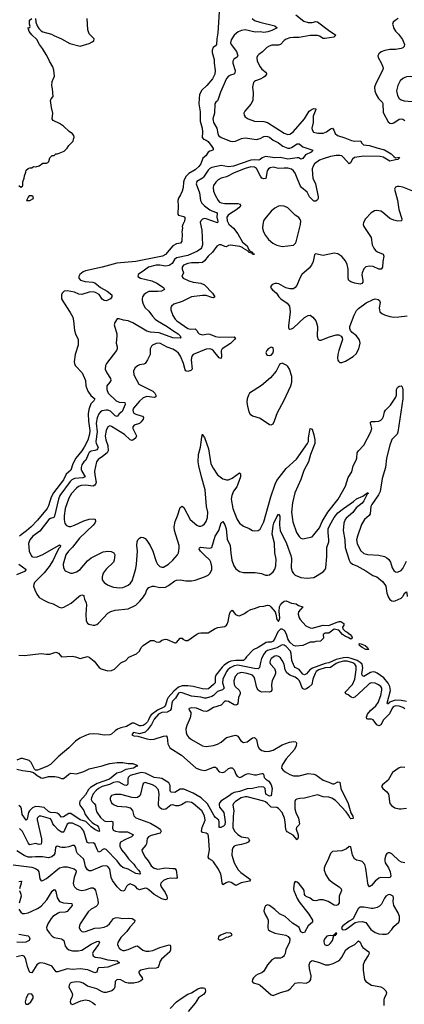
# Model space of a CAD drawing. Header units: inches. Extents: x 2001573 to 2220545, y 644482 to 846830.
# Tile 50 of 256: x 2031540 to 2035685, y 685603 to 696218. Entities that reach past the tile are written whole.
import ezdxf

# ---------------------------------------------------------------- set-up
doc = ezdxf.new("R2010")
doc.units = ezdxf.units.IN
doc.header["$MEASUREMENT"] = 0
doc.layers.add('C0638', color=7, linetype='Continuous')
doc.layers.add('C0639', color=7, linetype='Continuous')

msp = doc.modelspace()

# ---------------------------------------------------------------- linework, layer by layer
at = {"layer": 'C0638', "color": 5}
for points, elevation in [([(2031532, 689368), (2031590, 689365), (2031770, 689387), (2031830, 689377), (2031863, 689377), (2031930, 689400), (2031959, 689390), (2031990, 689351), (2032104, 689355), (2032142, 689350), (2032190, 689333), (2032270, 689354), (2032290, 689347), (2032343, 689303), (2032395, 689235), (2032419, 689219), (2032490, 689199), (2032530, 689203), (2032562, 689218), (2032630, 689285), (2032685, 689310), (2032715, 689345), (2032800, 689380), (2032829, 689410), (2032849, 689451), (2032869, 689470), (2032950, 689524), (2032970, 689527), (2032984, 689524), (2033010, 689511), (2033032, 689508), (2033050, 689511), (2033072, 689528), (2033110, 689541), (2033130, 689537), (2033210, 689501), (2033218, 689502), (2033230, 689505), (2033270, 689552), (2033290, 689552), (2033299, 689539), (2033325, 689525), (2033350, 689527), (2033447, 689593), (2033470, 689603), (2033493, 689607), (2033572, 689608), (2033645, 689655), (2033675, 689665), (2033750, 689676), (2033770, 689690), (2033777, 689703), (2033786, 689730), (2033799, 689810), (2033810, 689838), (2033830, 689851), (2033866, 689806), (2033890, 689794), (2033910, 689791), (2033962, 689818), (2033990, 689839), (2034030, 689860), (2034070, 689870), (2034127, 689893), (2034170, 689895), (2034210, 689908), (2034230, 689902), (2034246, 689890), (2034293, 689833), (2034301, 689810), (2034310, 689752), (2034330, 689731), (2034341, 689750), (2034344, 689770), (2034337, 689837), (2034341, 689890), (2034350, 689911), (2034370, 689933), (2034390, 689951), (2034410, 689954), (2034470, 689928), (2034519, 689919), (2034543, 689903), (2034591, 689890), (2034546, 689835), (2034539, 689810), (2034551, 689770), (2034564, 689750), (2034625, 689685), (2034670, 689662), (2034690, 689659), (2034810, 689692), (2034872, 689688), (2034950, 689720), (2034982, 689730), (2035002, 689730), (2035033, 689707), (2035034, 689690), (2035018, 689670), (2035021, 689650), (2035046, 689626), (2035070, 689614), (2035101, 689590), (2035119, 689570), (2035121, 689550), (2035110, 689541), (2035079, 689559), (2035050, 689570), (2035019, 689590), (2034978, 689638), (2034930, 689649), (2034870, 689604), (2034830, 689604), (2034821, 689599), (2034811, 689590), (2034812, 689550), (2034780, 689520), (2034730, 689515), (2034710, 689509), (2034670, 689509), (2034590, 689473), (2034515, 689465), (2034490, 689470), (2034450, 689508), (2034430, 689545), (2034415, 689595), (2034393, 689633), (2034370, 689647), (2034350, 689646), (2034321, 689619), (2034290, 689547), (2034270, 689518), (2034250, 689508), (2034212, 689508), (2034197, 689503), (2034110, 689450), (2034056, 689424), (2033984, 689350), (2033970, 689327), (2033953, 689310), (2033870, 689311), (2033816, 689304), (2033790, 689291), (2033742, 689258), (2033721, 689239), (2033653, 689150), (2033646, 689130), (2033647, 689070), (2033630, 689050), (2033575, 689005), (2033550, 689000), (2033510, 689004), (2033410, 689028), (2033350, 689036), (2033290, 689038), (2033250, 689024), (2033201, 688979), (2033140, 688910), (2033128, 688890), (2033111, 688830), (2033102, 688818), (2033092, 688808), (2033024, 688776), (2032957, 688723), (2032945, 688710), (2032929, 688670), (2032916, 688650), (2032890, 688622), (2032870, 688608), (2032850, 688604), (2032830, 688607), (2032774, 688634), (2032750, 688633), (2032690, 688597), (2032630, 688583), (2032592, 688568), (2032567, 688553), (2032530, 688517), (2032510, 688507), (2032450, 688506), (2032390, 688516), (2032330, 688520), (2032290, 688516), (2032250, 688502), (2032187, 688473), (2032140, 688440), (2032070, 688370), (2031954, 688270), (2031871, 688189), (2031832, 688168), (2031730, 688128), (2031710, 688129), (2031698, 688138), (2031663, 688210), (2031643, 688230), (2031630, 688237), (2031570, 688253), (2031550, 688253), (2031510, 688236)], 240), ([(2031743, 690000), (2031751, 689990), (2031800, 689960), (2031850, 689935), (2031899, 689919), (2031964, 689884), (2031990, 689879), (2032015, 689885), (2032093, 689927), (2032176, 690000)], 260), ([(2032232, 690000), (2032238, 689970), (2032257, 689930), (2032260, 689910), (2032253, 689810), (2032256, 689736), (2032270, 689711), (2032283, 689703), (2032330, 689690), (2032350, 689690), (2032370, 689698), (2032390, 689713), (2032490, 689820), (2032522, 689838), (2032570, 689851), (2032708, 689868), (2032790, 689907), (2032836, 689950), (2032877, 690000)], 260), ([(2035509, 690000), (2035510, 689996), (2035528, 689968), (2035550, 689954), (2035570, 689950), (2035586, 689954), (2035650, 689982), (2035668, 690000)], 260), ([(2035708, 688868), (2035650, 688880), (2035590, 688881), (2035535, 688865), (2035522, 688858), (2035510, 688842), (2035502, 688842), (2035500, 688850), (2035535, 688985), (2035530, 689030), (2035510, 689066), (2035463, 689123), (2035393, 689173), (2035370, 689183), (2035350, 689186), (2035319, 689181), (2035250, 689138), (2035241, 689141), (2035230, 689150), (2035228, 689170), (2035237, 689230), (2035229, 689269), (2035210, 689290), (2035176, 689310), (2035113, 689333), (2035070, 689342), (2035030, 689340), (2034950, 689319), (2034870, 689286), (2034830, 689278), (2034694, 689226), (2034667, 689210), (2034630, 689165), (2034610, 689156), (2034590, 689164), (2034550, 689212), (2034510, 689234), (2034497, 689250), (2034471, 689310), (2034466, 689386), (2034457, 689410), (2034410, 689462), (2034390, 689475), (2034370, 689477), (2034310, 689447), (2034210, 689416), (2034190, 689404), (2034170, 689379), (2034146, 689330), (2034133, 689290), (2034125, 689235), (2034110, 689220), (2034070, 689222), (2033890, 689258), (2033850, 689252), (2033809, 689230), (2033784, 689210), (2033770, 689190), (2033728, 689110), (2033726, 689070), (2033742, 689010), (2033725, 688995), (2033670, 688977), (2033630, 688932), (2033610, 688920), (2033550, 688905), (2033530, 688905), (2033490, 688915), (2033390, 688925), (2033290, 688963), (2033270, 688966), (2033250, 688958), (2033218, 688902), (2033186, 688870), (2033179, 688850), (2033172, 688790), (2033162, 688770), (2033130, 688753), (2033070, 688749), (2033035, 688730), (2032990, 688678), (2032961, 688619), (2032916, 688564), (2032890, 688539), (2032830, 688519), (2032768, 688532), (2032761, 688530), (2032748, 688510), (2032770, 688499), (2032814, 688494), (2032910, 688465), (2032950, 688459), (2032990, 688461), (2033090, 688495), (2033117, 688497), (2033130, 688485), (2033135, 688410), (2033158, 688370), (2033282, 688290), (2033441, 688150), (2033490, 688130), (2033530, 688124), (2033550, 688127), (2033630, 688161), (2033650, 688160), (2033662, 688150), (2033670, 688130), (2033689, 688109), (2033730, 688102), (2033750, 688111), (2033790, 688145), (2033810, 688154), (2033830, 688153), (2033850, 688131), (2033870, 688084), (2033884, 688064), (2033910, 688050), (2033930, 688056), (2033962, 688078), (2033990, 688089), (2034010, 688090), (2034070, 688076), (2034090, 688076), (2034150, 688093), (2034161, 688090), (2034166, 688086), (2034174, 688050), (2034191, 688031), (2034223, 688010), (2034250, 687970), (2034261, 687930), (2034250, 687850), (2034230, 687848), (2034194, 687870), (2034185, 687930), (2034170, 687944), (2034150, 687947), (2034110, 687944), (2034049, 687931), (2033990, 687926), (2033910, 687896), (2033850, 687886), (2033830, 687877), (2033798, 687850), (2033707, 687793), (2033691, 687770), (2033689, 687750), (2033694, 687730), (2033740, 687670), (2033754, 687570), (2033750, 687538), (2033737, 687523), (2033709, 687509), (2033690, 687509), (2033691, 687570), (2033684, 687590), (2033650, 687618), (2033636, 687636), (2033563, 687763), (2033495, 687830), (2033410, 687879), (2033310, 687924), (2033270, 687921), (2033210, 687888), (2033169, 687889), (2033161, 687910), (2033162, 687962), (2033147, 687990), (2033070, 688036), (2033050, 688042), (2032990, 688047), (2032895, 688095), (2032850, 688102), (2032729, 688070), (2032710, 688050), (2032705, 688030), (2032705, 687975), (2032690, 687961), (2032670, 687967), (2032610, 688000), (2032590, 688001), (2032550, 687993), (2032506, 687974), (2032430, 687952), (2032390, 687931), (2032362, 687910), (2032330, 687871), (2032313, 687830), (2032310, 687810), (2032320, 687790), (2032342, 687770), (2032356, 687750), (2032359, 687710), (2032370, 687675), (2032410, 687616), (2032450, 687581), (2032470, 687574), (2032530, 687577), (2032542, 687570), (2032545, 687550), (2032541, 687501), (2032546, 687486), (2032557, 687477), (2032571, 687470), (2032610, 687463), (2032702, 687462), (2032765, 687430), (2032745, 687410), (2032679, 687381), (2032627, 687350), (2032618, 687330), (2032619, 687310), (2032636, 687270), (2032680, 687220), (2032712, 687172), (2032770, 687114), (2032787, 687087), (2032821, 687050), (2032833, 687030), (2032837, 687010), (2032833, 687007), (2032790, 687013), (2032710, 687062), (2032650, 687079), (2032630, 687098), (2032590, 687150), (2032470, 687271), (2032450, 687278), (2032444, 687276), (2032428, 687270), (2032410, 687251), (2032390, 687244), (2032373, 687273), (2032350, 687334), (2032330, 687345), (2032290, 687340), (2032268, 687348), (2032229, 687469), (2032210, 687499), (2032190, 687516), (2032110, 687555), (2032070, 687557), (2032050, 687545), (2032016, 687464), (2032010, 687458), (2031990, 687459), (2031959, 687479), (2031912, 687530), (2031897, 687550), (2031882, 687590), (2031870, 687604), (2031770, 687631), (2031750, 687631), (2031738, 687622), (2031729, 687611), (2031728, 687592), (2031773, 687387), (2031776, 687350), (2031770, 687330), (2031750, 687327), (2031710, 687336), (2031650, 687321), (2031645, 687325), (2031630, 687344), (2031570, 687465), (2031538, 687498)], 260), ([(2035690, 688790), (2035670, 688803), (2035630, 688818), (2035590, 688822), (2035565, 688810), (2035550, 688790), (2035524, 688736), (2035462, 688670), (2035430, 688615), (2035410, 688604), (2035390, 688617), (2035350, 688670), (2035330, 688679), (2035290, 688676), (2035281, 688681), (2035278, 688698), (2035288, 688732), (2035321, 688770), (2035379, 688821), (2035402, 688858), (2035432, 688932), (2035444, 688990), (2035441, 689010), (2035430, 689030), (2035408, 689048), (2035370, 689064), (2035330, 689069), (2035310, 689062), (2035290, 689045), (2035243, 688997), (2035150, 688915), (2035130, 688907), (2035113, 688913), (2035079, 688939), (2035054, 688950), (2035047, 688970), (2035128, 689050), (2035152, 689108), (2035166, 689210), (2035165, 689250), (2035153, 689270), (2035130, 689283), (2035070, 689304), (2035030, 689303), (2034977, 689290), (2034950, 689279), (2034890, 689236), (2034830, 689232), (2034763, 689210), (2034734, 689190), (2034724, 689170), (2034698, 689110), (2034689, 689050), (2034657, 689023), (2034630, 689005), (2034610, 688998), (2034589, 689009), (2034555, 689090), (2034538, 689110), (2034510, 689130), (2034450, 689152), (2034417, 689177), (2034400, 689210), (2034389, 689270), (2034370, 689310), (2034350, 689337), (2034330, 689354), (2034310, 689359), (2034290, 689356), (2034250, 689330), (2034239, 689310), (2034235, 689290), (2034241, 689270), (2034285, 689225), (2034298, 689190), (2034298, 689170), (2034291, 689150), (2034260, 689090), (2034254, 689050), (2034256, 688990), (2034246, 688974), (2034230, 688967), (2034190, 688973), (2034150, 688969), (2034130, 688974), (2034110, 688989), (2034095, 689015), (2034075, 689110), (2034065, 689130), (2034047, 689150), (2033992, 689170), (2033930, 689179), (2033891, 689169), (2033861, 689139), (2033848, 689090), (2033852, 689050), (2033861, 689030), (2033905, 688990), (2033915, 688970), (2033914, 688950), (2033899, 688910), (2033892, 688848), (2033885, 688835), (2033870, 688827), (2033850, 688831), (2033790, 688868), (2033770, 688873), (2033750, 688871), (2033710, 688829), (2033630, 688804), (2033570, 688766), (2033550, 688759), (2033522, 688762), (2033444, 688796), (2033390, 688801), (2033367, 688793), (2033363, 688790), (2033371, 688770), (2033384, 688750), (2033385, 688730), (2033375, 688690), (2033342, 688610), (2033330, 688570), (2033333, 688533), (2033341, 688510), (2033361, 688481), (2033390, 688459), (2033510, 688390), (2033550, 688383), (2033627, 688393), (2033670, 688409), (2033711, 688431), (2033770, 688481), (2033850, 688503), (2033870, 688504), (2033890, 688494), (2033923, 688443), (2033950, 688427), (2033990, 688433), (2034050, 688475), (2034070, 688480), (2034090, 688459), (2034107, 688387), (2034121, 688361), (2034150, 688338), (2034190, 688330), (2034230, 688333), (2034270, 688344), (2034370, 688402), (2034447, 688430), (2034490, 688438), (2034514, 688434), (2034521, 688420), (2034520, 688390), (2034501, 688350), (2034410, 688250), (2034372, 688190), (2034363, 688170), (2034362, 688150), (2034376, 688130), (2034399, 688110), (2034450, 688081), (2034490, 688068), (2034552, 688068), (2034650, 688091), (2034710, 688083), (2034730, 688076), (2034810, 688021), (2034870, 688000), (2034910, 687980), (2034930, 687979), (2034970, 688003), (2034990, 687998), (2035002, 687930), (2035080, 687770), (2035107, 687667), (2035130, 687630), (2035134, 687610), (2035130, 687606), (2035110, 687602), (2035101, 687610), (2035083, 687643), (2035057, 687677), (2034962, 687782), (2034942, 687802), (2034905, 687825), (2034870, 687835), (2034810, 687841), (2034750, 687862), (2034610, 687827), (2034558, 687822), (2034526, 687814), (2034513, 687807), (2034505, 687790), (2034504, 687710), (2034516, 687670), (2034544, 687610), (2034554, 687550), (2034547, 687533), (2034524, 687510), (2034519, 687490), (2034541, 687430), (2034540, 687400), (2034530, 687375), (2034486, 687426), (2034423, 687463), (2034414, 687474), (2034409, 687489), (2034402, 687570), (2034393, 687610), (2034369, 687670), (2034330, 687714), (2034310, 687726), (2034250, 687727), (2034210, 687770), (2034190, 687786), (2034170, 687795), (2033990, 687841), (2033970, 687841), (2033927, 687830), (2033864, 687790), (2033844, 687770), (2033837, 687750), (2033847, 687690), (2033839, 687630), (2033838, 687510), (2033855, 687470), (2033890, 687433), (2033930, 687408), (2033997, 687397), (2034007, 687390), (2034015, 687370), (2034002, 687350), (2033980, 687340), (2033930, 687325), (2033870, 687317), (2033850, 687310), (2033835, 687290), (2033828, 687270), (2033825, 687210), (2033850, 687130), (2033893, 687053), (2033923, 687023), (2034028, 686950), (2034015, 686930), (2033927, 686913), (2033870, 686883), (2033817, 686917), (2033790, 686923), (2033766, 686914), (2033730, 686892), (2033720, 686910), (2033715, 686970), (2033707, 687007), (2033681, 687061), (2033630, 687139), (2033614, 687154), (2033583, 687170), (2033572, 687190), (2033585, 687270), (2033576, 687416), (2033570, 687433), (2033561, 687441), (2033548, 687448), (2033510, 687456), (2033499, 687470), (2033505, 687510), (2033537, 687590), (2033530, 687635), (2033501, 687690), (2033410, 687769), (2033390, 687780), (2033350, 687786), (2033330, 687781), (2033285, 687755), (2033250, 687744), (2033224, 687744), (2033190, 687753), (2033170, 687750), (2033114, 687706), (2033090, 687702), (2033070, 687706), (2033046, 687726), (2033037, 687750), (2033035, 687770), (2033044, 687870), (2033034, 687914), (2033002, 687950), (2032971, 687970), (2032890, 687993), (2032873, 687987), (2032865, 687975), (2032842, 687870), (2032834, 687850), (2032810, 687834), (2032790, 687831), (2032753, 687833), (2032630, 687866), (2032570, 687864), (2032530, 687853), (2032515, 687830), (2032515, 687810), (2032530, 687777), (2032550, 687759), (2032590, 687739), (2032690, 687733), (2032730, 687720), (2032754, 687694), (2032770, 687637), (2032790, 687612), (2032950, 687557), (2033030, 687509), (2033054, 687490), (2033065, 687470), (2033052, 687448), (2032957, 687423), (2032927, 687410), (2032914, 687390), (2032906, 687334), (2032900, 687320), (2032856, 687270), (2032859, 687250), (2032891, 687190), (2032924, 687150), (2032957, 687097), (2032990, 687070), (2033030, 687061), (2033110, 687074), (2033189, 687069), (2033210, 687066), (2033226, 687050), (2033237, 686970), (2033230, 686960), (2033170, 686962), (2033130, 686957), (2033090, 686937), (2033062, 686910), (2033058, 686890), (2033063, 686870), (2033109, 686810), (2033126, 686770), (2033129, 686750), (2033126, 686734), (2033112, 686728), (2033070, 686741), (2032990, 686789), (2032930, 686839), (2032910, 686851), (2032890, 686857), (2032830, 686837), (2032810, 686849), (2032792, 686870), (2032770, 686886), (2032730, 686902), (2032707, 686893), (2032690, 686872), (2032669, 686831), (2032650, 686824), (2032630, 686832), (2032589, 686869), (2032539, 686939), (2032524, 686970), (2032510, 687061), (2032488, 687088), (2032470, 687096), (2032430, 687094), (2032310, 687043), (2032290, 687041), (2032270, 687053), (2032247, 687090), (2032235, 687155), (2032226, 687170), (2032163, 687230), (2032153, 687250), (2032144, 687290), (2032130, 687314), (2032110, 687315), (2032070, 687301), (2032030, 687293), (2031993, 687293), (2031976, 687296), (2031950, 687307), (2031934, 687306), (2031927, 687293), (2031920, 687230), (2031909, 687211), (2031886, 687194), (2031850, 687184), (2031785, 687195), (2031710, 687195), (2031670, 687188), (2031631, 687191), (2031586, 687206), (2031510, 687258)], 280), ([(2031510, 688140), (2031570, 688123), (2031654, 688114), (2031690, 688104), (2031729, 688069), (2031770, 688044), (2031790, 688043), (2031850, 688058), (2031918, 688058), (2031953, 688053), (2031990, 688038), (2032010, 688038), (2032041, 688059), (2032070, 688086), (2032090, 688096), (2032150, 688087), (2032230, 688112), (2032290, 688141), (2032430, 688174), (2032470, 688190), (2032510, 688199), (2032590, 688210), (2032650, 688210), (2032710, 688200), (2032758, 688198), (2032801, 688181), (2032814, 688170), (2032793, 688167), (2032765, 688150), (2032684, 688136), (2032630, 688107), (2032586, 688094), (2032508, 688030), (2032376, 687984), (2032337, 687963), (2032301, 687939), (2032282, 687918), (2032250, 687862), (2032187, 687793), (2032183, 687770), (2032189, 687750), (2032230, 687693), (2032246, 687650), (2032282, 687602), (2032322, 687562), (2032344, 687544), (2032374, 687530), (2032390, 687514), (2032398, 687470), (2032393, 687467), (2032350, 687487), (2032310, 687516), (2032254, 687574), (2032190, 687592), (2032090, 687660), (2032070, 687659), (2032010, 687623), (2031990, 687622), (2031965, 687650), (2031944, 687664), (2031929, 687669), (2031870, 687673), (2031850, 687681), (2031804, 687724), (2031754, 687734), (2031710, 687735), (2031678, 687722), (2031645, 687690), (2031636, 687670), (2031619, 687601), (2031610, 687590), (2031567, 687650), (2031559, 687710), (2031552, 687730), (2031530, 687747)], 240), ([(2035690, 688157), (2035650, 688160), (2035630, 688153), (2035559, 688101), (2035510, 688020), (2035448, 687970), (2035440, 687950), (2035452, 687930), (2035495, 687895), (2035513, 687870), (2035519, 687850), (2035525, 687785), (2035529, 687769), (2035546, 687746), (2035583, 687723), (2035630, 687710), (2035650, 687709), (2035710, 687718)], 320), ([(2035690, 687129), (2035656, 687136), (2035630, 687150), (2035550, 687225), (2035530, 687235), (2035510, 687236), (2035497, 687230), (2035484, 687210), (2035475, 687170), (2035475, 687150), (2035480, 687130), (2035514, 687074), (2035534, 687030), (2035540, 686990), (2035533, 686970), (2035510, 686966), (2035431, 686969), (2035410, 686964), (2035370, 686931), (2035330, 686886), (2035310, 686870), (2035296, 686890), (2035290, 686909), (2035269, 687069), (2035258, 687110), (2035230, 687142), (2035210, 687151), (2035170, 687159), (2035148, 687170), (2035128, 687210), (2035110, 687302), (2035090, 687305), (2035060, 687280), (2035010, 687259), (2034910, 687250), (2034889, 687231), (2034862, 687158), (2034830, 687102), (2034820, 687070), (2034820, 687050), (2034838, 686998), (2034873, 686950), (2034921, 686910), (2034984, 686870), (2035003, 686850), (2035007, 686830), (2034983, 686770), (2034981, 686699), (2034970, 686675), (2034950, 686668), (2034930, 686671), (2034865, 686710), (2034810, 686731), (2034771, 686729), (2034730, 686718), (2034701, 686722), (2034669, 686749), (2034626, 686766), (2034615, 686775), (2034609, 686789), (2034605, 686830), (2034595, 686850), (2034550, 686902), (2034530, 686920), (2034510, 686929), (2034496, 686910), (2034492, 686850), (2034495, 686830), (2034530, 686744), (2034550, 686707), (2034656, 686576), (2034696, 686510), (2034696, 686490), (2034648, 686450), (2034610, 686378), (2034590, 686374), (2034570, 686386), (2034550, 686430), (2034526, 686450), (2034479, 686479), (2034400, 686550), (2034339, 686579), (2034290, 686626), (2034230, 686670), (2034210, 686675), (2034190, 686666), (2034177, 686643), (2034172, 686610), (2034186, 686570), (2034211, 686530), (2034217, 686510), (2034212, 686432), (2034216, 686410), (2034234, 686394), (2034290, 686370), (2034408, 686348), (2034434, 686334), (2034450, 686310), (2034446, 686270), (2034407, 686193), (2034399, 686150), (2034391, 686130), (2034381, 686119), (2034370, 686109), (2034350, 686102), (2034290, 686102), (2034256, 686084), (2034210, 686030), (2034170, 685961), (2034150, 685944), (2034110, 685930), (2034085, 685915), (2034060, 685890), (2034049, 685870), (2034046, 685850), (2034055, 685835), (2034110, 685822), (2034130, 685811), (2034250, 685704), (2034270, 685699), (2034349, 685730), (2034430, 685752), (2034456, 685770), (2034510, 685831), (2034550, 685838), (2034627, 685833), (2034662, 685850), (2034676, 685870), (2034681, 685910), (2034662, 685990), (2034658, 686030), (2034670, 686062), (2034690, 686075), (2034770, 686053), (2034830, 686029), (2034870, 686028), (2034917, 686043), (2034970, 686067), (2034990, 686082), (2035013, 686110), (2035053, 686190), (2035085, 686215), (2035153, 686247), (2035190, 686288), (2035210, 686275), (2035226, 686230), (2035236, 686216), (2035302, 686170), (2035305, 686150), (2035296, 686130), (2035254, 686070), (2035241, 686030), (2035241, 685970), (2035254, 685870), (2035270, 685850), (2035331, 685810), (2035430, 685791), (2035458, 685778), (2035486, 685750), (2035492, 685728), (2035489, 685710), (2035468, 685670), (2035463, 685650), (2035465, 685590)], 320), ([(2031468, 687108), (2031670, 687083), (2031709, 687069), (2031732, 687052), (2031744, 687030), (2031755, 686955), (2031770, 686934), (2031790, 686938), (2031830, 686960), (2031970, 687074), (2032010, 687087), (2032050, 687087), (2032125, 687065), (2032145, 687050), (2032148, 687030), (2032127, 686970), (2032116, 686910), (2032119, 686890), (2032129, 686870), (2032150, 686850), (2032178, 686838), (2032210, 686832), (2032250, 686838), (2032310, 686858), (2032330, 686858), (2032347, 686847), (2032355, 686830), (2032381, 686730), (2032385, 686690), (2032376, 686670), (2032363, 686657), (2032310, 686628), (2032278, 686602), (2032190, 686470), (2032183, 686450), (2032182, 686430), (2032190, 686407), (2032208, 686388), (2032230, 686383), (2032250, 686387), (2032350, 686425), (2032410, 686427), (2032450, 686434), (2032482, 686450), (2032508, 686470), (2032550, 686528), (2032570, 686537), (2032590, 686538), (2032650, 686529), (2032710, 686533), (2032750, 686530), (2032780, 686510), (2032777, 686490), (2032725, 686435), (2032695, 686390), (2032630, 686323), (2032598, 686270), (2032594, 686250), (2032599, 686230), (2032612, 686210), (2032630, 686194), (2032650, 686185), (2032670, 686184), (2032710, 686196), (2032790, 686232), (2032810, 686233), (2032868, 686188), (2032898, 686178), (2032930, 686176), (2032976, 686184), (2033050, 686217), (2033150, 686245), (2033161, 686241), (2033166, 686230), (2033165, 686190), (2033157, 686170), (2033068, 686090), (2033053, 686067), (2033037, 686010), (2033030, 686000), (2033010, 685993), (2032923, 685990), (2032844, 685970), (2032825, 685955), (2032822, 685950), (2032830, 685930), (2032860, 685890), (2032862, 685870), (2032845, 685855), (2032818, 685842), (2032770, 685832), (2032710, 685831), (2032680, 685840), (2032630, 685869), (2032589, 685871), (2032569, 685851), (2032566, 685790), (2032555, 685765), (2032532, 685748), (2032470, 685729), (2032450, 685730), (2032430, 685737), (2032370, 685772), (2032270, 685799), (2032222, 685830), (2032190, 685843), (2032150, 685845), (2032102, 685838), (2032084, 685830), (2032071, 685810), (2032068, 685788), (2032102, 685730), (2032108, 685710), (2032103, 685677), (2032087, 685650), (2032084, 685630), (2032092, 685610), (2032110, 685603), (2032198, 685642), (2032250, 685652), (2032284, 685644), (2032323, 685623), (2032358, 685598)], 280), ([(2031530, 686927), (2031550, 686932), (2031559, 686930), (2031557, 686910), (2031536, 686850)], 260), ([(2031531, 686630), (2031550, 686596), (2031570, 686583), (2031590, 686582), (2031630, 686591), (2031670, 686608), (2031730, 686637), (2031770, 686662), (2031833, 686730), (2031890, 686824), (2031910, 686841), (2031918, 686838), (2031930, 686818), (2031943, 686750), (2031970, 686710), (2032010, 686696), (2032101, 686690), (2032106, 686670), (2032050, 686605), (2032030, 686597), (2031970, 686593), (2031953, 686587), (2031896, 686550), (2031878, 686530), (2031841, 686470), (2031828, 686430), (2031831, 686410), (2031860, 686370), (2031890, 686337), (2031910, 686322), (2031989, 686309), (2032002, 686302), (2032015, 686290), (2032030, 686232), (2032047, 686210), (2032070, 686192), (2032110, 686179), (2032170, 686180), (2032210, 686187), (2032310, 686252), (2032370, 686280), (2032390, 686284), (2032399, 686270), (2032390, 686250), (2032331, 686170), (2032325, 686150), (2032330, 686125), (2032353, 686113), (2032410, 686105), (2032490, 686082), (2032590, 686072), (2032616, 686050), (2032490, 686005), (2032450, 685999), (2032390, 685998), (2032380, 685990), (2032370, 685950), (2032350, 685941), (2032274, 685974), (2032190, 685987), (2032110, 685980), (2032050, 685985), (2031952, 685952), (2031934, 685954), (2031891, 686010), (2031878, 686018), (2031810, 686045), (2031769, 686051), (2031750, 686047), (2031724, 686030), (2031670, 685944), (2031650, 685948), (2031638, 685970), (2031623, 686010), (2031607, 686087), (2031590, 686119), (2031570, 686131), (2031505, 686115)], 260), ([(2031537, 686830), (2031553, 686790), (2031555, 686770), (2031533, 686693)], 260), ([(2031530, 686358), (2031630, 686343), (2031641, 686330), (2031647, 686310), (2031641, 686290), (2031634, 686286), (2031606, 686274), (2031570, 686271), (2031510, 686275)], 240), ([(2033161, 685559), (2033230, 685630), (2033290, 685675), (2033350, 685714), (2033390, 685727), (2033461, 685770), (2033490, 685780), (2033522, 685782), (2033536, 685776), (2033541, 685750), (2033538, 685730), (2033519, 685710), (2033468, 685672), (2033430, 685617), (2033354, 685526)], 280)]:
    msp.add_lwpolyline(points, dxfattribs=dict(at, elevation=elevation))
for points, elevation in [([(2035290, 689427), (2035270, 689430), (2035229, 689450), (2035201, 689470), (2035198, 689490), (2035210, 689494), (2035261, 689470), (2035287, 689450), (2035294, 689434), (2035302, 689430)], 240), ([(2035530, 686787), (2035510, 686784), (2035486, 686770), (2035470, 686749), (2035438, 686682), (2035419, 686661), (2035393, 686647), (2035350, 686635), (2035330, 686635), (2035250, 686650), (2035210, 686650), (2035197, 686643), (2035185, 686630), (2035135, 686525), (2035124, 686516), (2035090, 686501), (2035021, 686450), (2035007, 686430), (2035014, 686410), (2035027, 686407), (2035050, 686411), (2035070, 686420), (2035096, 686444), (2035156, 686484), (2035186, 686494), (2035230, 686497), (2035270, 686486), (2035323, 686410), (2035370, 686379), (2035410, 686365), (2035450, 686360), (2035490, 686361), (2035510, 686367), (2035550, 686410), (2035570, 686444), (2035624, 686490), (2035633, 686510), (2035634, 686526), (2035633, 686550), (2035620, 686590), (2035572, 686670), (2035564, 686710), (2035569, 686750), (2035564, 686770)], 340), ([(2033770, 686374), (2033704, 686350), (2033681, 686330), (2033679, 686310), (2033690, 686300), (2033710, 686297), (2033730, 686304), (2033770, 686328), (2033790, 686331), (2033829, 686350), (2033823, 686363), (2033811, 686371)], 320), ([(2034958, 686370), (2034942, 686370), (2034940, 686360), (2034922, 686350), (2034920, 686340), (2034885, 686345), (2034850, 686338), (2034830, 686316), (2034818, 686290), (2034818, 686278), (2034826, 686250), (2034850, 686239), (2034870, 686245), (2034890, 686262), (2034909, 686290), (2034922, 686330), (2034920, 686340), (2034946, 686350), (2034942, 686358), (2034950, 686354)], 340), ([(2031650, 685717), (2031630, 685714), (2031610, 685675), (2031597, 685630), (2031601, 685610), (2031610, 685604), (2031630, 685604), (2031661, 685630), (2031684, 685670), (2031685, 685690), (2031670, 685714)], 280)]:
    msp.add_lwpolyline(points, close=True, dxfattribs=dict(at, elevation=elevation))
at = {"layer": 'C0639', "color": 5}
for points, elevation in [([(2033690, 696301), (2033675, 696075), (2033663, 696010), (2033660, 695950), (2033650, 695935), (2033623, 695917), (2033614, 695890), (2033615, 695865), (2033635, 695790), (2033635, 695750), (2033645, 695670), (2033643, 695630), (2033619, 695581), (2033558, 695510), (2033503, 695457), (2033479, 695410), (2033472, 695370), (2033470, 695310), (2033484, 695224), (2033483, 695123), (2033506, 695050), (2033511, 695009), (2033507, 694947), (2033522, 694930), (2033550, 694919), (2033570, 694903), (2033611, 694850), (2033623, 694830), (2033624, 694816), (2033622, 694810), (2033590, 694802), (2033571, 694789), (2033544, 694750), (2033515, 694725), (2033490, 694663), (2033470, 694636), (2033430, 694600), (2033362, 694558), (2033335, 694530), (2033311, 694490), (2033305, 694465), (2033303, 694410), (2033292, 694368), (2033273, 694330), (2033250, 694295), (2033245, 694270), (2033248, 694210), (2033243, 694123), (2033250, 694109), (2033310, 694098), (2033321, 694090), (2033321, 694070), (2033315, 694045), (2033296, 694010), (2033291, 693990), (2033295, 693970), (2033287, 693930), (2033291, 693910), (2033288, 693830), (2033272, 693808), (2033230, 693800), (2033190, 693779), (2033110, 693686), (2033080, 693670), (2032790, 693611), (2032586, 693594), (2032430, 693550), (2032249, 693511), (2032222, 693498), (2032189, 693471), (2032176, 693450), (2032177, 693430), (2032196, 693410), (2032245, 693395), (2032328, 693388), (2032350, 693380), (2032410, 693331), (2032484, 693290), (2032531, 693250), (2032534, 693230), (2032517, 693210), (2032490, 693194), (2032470, 693188), (2032450, 693191), (2032430, 693206), (2032395, 693255), (2032357, 693277), (2032330, 693285), (2032290, 693282), (2032210, 693254), (2032178, 693258), (2032130, 693280), (2032050, 693296), (2032018, 693290), (2031996, 693270), (2031991, 693250), (2031991, 693210), (2032010, 693172), (2032083, 693063), (2032111, 693010), (2032121, 692970), (2032131, 692869), (2032142, 692830), (2032170, 692770), (2032170, 692710), (2032139, 692610), (2032128, 692530), (2032131, 692510), (2032139, 692490), (2032213, 692410), (2032247, 692327), (2032252, 692270), (2032273, 692213), (2032307, 692167), (2032348, 692130), (2032338, 692110), (2032305, 692075), (2032284, 692016), (2032279, 691970), (2032281, 691890), (2032294, 691790), (2032293, 691750), (2032274, 691686), (2032234, 691610), (2032210, 691570), (2032143, 691490), (2032114, 691430), (2032090, 691363), (2032042, 691318), (2032010, 691259), (2031903, 691117), (2031880, 691070), (2031850, 690978), (2031835, 690950), (2031730, 690821), (2031664, 690750), (2031613, 690707), (2031554, 690666), (2031538, 690650)], 240), ([(2031530, 694432), (2031550, 694412), (2031570, 694422), (2031575, 694430), (2031575, 694470), (2031589, 694510), (2031590, 694534), (2031607, 694573), (2031610, 694594), (2031630, 694614), (2031650, 694622), (2031670, 694622), (2031690, 694634), (2031712, 694632), (2031750, 694643), (2031790, 694671), (2031829, 694671), (2031843, 694677), (2031855, 694690), (2031866, 694730), (2031890, 694754), (2031910, 694754), (2031928, 694772), (2031947, 694773), (2032018, 694802), (2032050, 694832), (2032070, 694862), (2032115, 694910), (2032118, 694930), (2032128, 694950), (2032122, 694970), (2032110, 694988), (2032072, 695012), (2032010, 695069), (2031970, 695097), (2031902, 695130), (2031889, 695149), (2031898, 695210), (2031881, 695270), (2031873, 695347), (2031877, 695363), (2031901, 695390), (2031894, 695474), (2031885, 695510), (2031889, 695550), (2031913, 695610), (2031907, 695673), (2031898, 695710), (2031859, 695770), (2031833, 695833), (2031806, 695870), (2031787, 695907), (2031752, 695950), (2031724, 696004), (2031670, 696055), (2031642, 696090), (2031636, 696116), (2031626, 696130), (2031650, 696134), (2031654, 696146), (2031644, 696170), (2031646, 696214), (2031670, 696231)], 240), ([(2034045, 696230), (2034069, 696209), (2034126, 696190), (2034290, 696151), (2034314, 696130), (2034258, 696102), (2034212, 696088), (2034170, 696081), (2034130, 696086), (2034076, 696084), (2033970, 696109), (2033930, 696103), (2033894, 696086), (2033850, 696051), (2033818, 696002), (2033811, 695970), (2033818, 695950), (2033875, 695875), (2033890, 695830), (2033885, 695815), (2033846, 695794), (2033837, 695770), (2033837, 695750), (2033861, 695670), (2033857, 695643), (2033848, 695632), (2033810, 695621), (2033790, 695610), (2033770, 695584), (2033702, 695438), (2033680, 695360), (2033670, 695343), (2033652, 695328), (2033643, 695310), (2033639, 695210), (2033622, 695150), (2033623, 695130), (2033629, 695110), (2033664, 695050), (2033675, 694990), (2033683, 694970), (2033710, 694949), (2033810, 694907), (2033830, 694904), (2033865, 694910), (2033930, 694938), (2033970, 694946), (2034090, 694928), (2034130, 694937), (2034170, 694958), (2034190, 694962), (2034210, 694960), (2034232, 694950), (2034270, 694920), (2034330, 694892), (2034376, 694856), (2034430, 694833), (2034450, 694833), (2034470, 694840), (2034530, 694878), (2034550, 694880), (2034590, 694846), (2034697, 694810), (2034680, 694790), (2034620, 694760), (2034590, 694723), (2034570, 694713), (2034547, 694727), (2034530, 694730), (2034430, 694715), (2034350, 694733), (2034290, 694729), (2034190, 694742), (2034152, 694730), (2034131, 694709), (2034116, 694704), (2034070, 694707), (2034030, 694702), (2033842, 694638), (2033790, 694633), (2033710, 694647), (2033610, 694623), (2033590, 694614), (2033570, 694595), (2033521, 694519), (2033510, 694509), (2033447, 694473), (2033443, 694450), (2033476, 694350), (2033489, 694270), (2033501, 694241), (2033530, 694210), (2033588, 694168), (2033610, 694156), (2033661, 694141), (2033669, 694130), (2033664, 694090), (2033676, 694044), (2033670, 694028), (2033550, 694071), (2033530, 694073), (2033510, 694068), (2033490, 694050), (2033486, 694030), (2033503, 693950), (2033511, 693790), (2033500, 693760), (2033490, 693748), (2033457, 693723), (2033350, 693676), (2033230, 693649), (2033208, 693632), (2033181, 693590), (2033150, 693568), (2033110, 693562), (2033050, 693571), (2033010, 693571), (2032927, 693550), (2032884, 693516), (2032815, 693470), (2032811, 693450), (2032841, 693430), (2032962, 693402), (2033016, 693376), (2033088, 693330), (2033101, 693310), (2033068, 693292), (2033030, 693287), (2032950, 693289), (2032930, 693286), (2032898, 693270), (2032876, 693250), (2032864, 693230), (2032858, 693210), (2032858, 693190), (2032869, 693150), (2032891, 693111), (2032930, 693075), (2032970, 693021), (2033000, 692990), (2033025, 692970), (2033128, 692910), (2033199, 692859), (2033249, 692830), (2033269, 692810), (2033277, 692790), (2033270, 692785), (2033190, 692787), (2033041, 692841), (2032950, 692851), (2032910, 692860), (2032759, 692950), (2032710, 692972), (2032660, 692980), (2032610, 692994), (2032590, 692993), (2032565, 692955), (2032559, 692930), (2032585, 692830), (2032587, 692810), (2032578, 692730), (2032590, 692690), (2032591, 692670), (2032582, 692650), (2032474, 692510), (2032464, 692490), (2032460, 692450), (2032479, 692410), (2032518, 692350), (2032521, 692330), (2032512, 692310), (2032480, 692270), (2032478, 692230), (2032494, 692190), (2032580, 692110), (2032610, 692093), (2032672, 692092), (2032677, 692070), (2032645, 691995), (2032612, 691968), (2032590, 691940), (2032570, 691947), (2032517, 691997), (2032490, 692009), (2032470, 692010), (2032430, 692001), (2032410, 691990), (2032391, 691969), (2032373, 691927), (2032363, 691870), (2032374, 691774), (2032360, 691670), (2032364, 691650), (2032384, 691610), (2032378, 691590), (2032370, 691582), (2032350, 691573), (2032310, 691566), (2032289, 691551), (2032276, 691530), (2032253, 691470), (2032230, 691450), (2032210, 691420), (2032202, 691390), (2032203, 691370), (2032210, 691350), (2032244, 691290), (2032221, 691279), (2032129, 691271), (2032103, 691257), (2032082, 691238), (2031972, 691090), (2031959, 691050), (2031916, 690864), (2031907, 690853), (2031870, 690842), (2031855, 690830), (2031756, 690704), (2031681, 690650), (2031648, 690610), (2031636, 690570), (2031642, 690490), (2031662, 690442), (2031671, 690431), (2031690, 690423), (2031729, 690429), (2031790, 690453), (2031959, 690550), (2031970, 690555), (2031979, 690550), (2031975, 690530), (2031962, 690518), (2031941, 690479), (2031901, 690390), (2031858, 690322), (2031805, 690255), (2031700, 690150), (2031692, 690130), (2031690, 690110), (2031701, 690070), (2031725, 690025), (2031743, 690000)], 260), ([(2031711, 696231), (2031715, 696190), (2031727, 696150), (2031744, 696124), (2031770, 696098), (2031790, 696088), (2031883, 696063), (2031907, 696047), (2031990, 696013), (2032081, 695961), (2032190, 695931), (2032290, 695962), (2032322, 695978), (2032337, 695990), (2032341, 696010), (2032290, 696067), (2032274, 696110), (2032268, 696232)], 240), ([(2034517, 696270), (2034603, 696203), (2034650, 696187), (2034690, 696188), (2034730, 696200), (2034750, 696194), (2034866, 696106), (2034948, 696050), (2034926, 696030), (2034830, 696014), (2034810, 696016), (2034770, 696039), (2034750, 696046), (2034709, 696049), (2034670, 696048), (2034550, 696027), (2034490, 696027), (2034450, 696022), (2034412, 696008), (2034390, 695994), (2034350, 695950), (2034330, 695944), (2034258, 695942), (2034227, 695933), (2034203, 695917), (2034156, 695870), (2034116, 695844), (2034103, 695830), (2034095, 695810), (2034099, 695770), (2034130, 695708), (2034150, 695685), (2034197, 695650), (2034198, 695630), (2034185, 695610), (2034170, 695599), (2034130, 695578), (2034081, 695559), (2034069, 695551), (2034061, 695539), (2034052, 695510), (2034050, 695490), (2034057, 695430), (2034053, 695347), (2034030, 695307), (2033965, 695230), (2033956, 695210), (2033958, 695190), (2033971, 695170), (2034003, 695150), (2034070, 695124), (2034170, 695119), (2034210, 695108), (2034390, 694994), (2034430, 694981), (2034450, 694983), (2034470, 694993), (2034490, 695013), (2034609, 695150), (2034661, 695230), (2034690, 695252), (2034710, 695259), (2034730, 695257), (2034732, 695250), (2034703, 695177), (2034701, 695110), (2034689, 695050), (2034690, 695030), (2034707, 695007), (2034754, 694994), (2034810, 694995), (2034847, 695010), (2034890, 695041), (2034910, 695047), (2034926, 695026), (2034940, 694990), (2034966, 694970), (2035045, 694945), (2035115, 694915), (2035150, 694910), (2035212, 694912), (2035226, 694886), (2035245, 694870), (2035310, 694862), (2035390, 694835), (2035470, 694816), (2035543, 694770), (2035570, 694742), (2035590, 694730), (2035630, 694736), (2035634, 694730), (2035616, 694710), (2035590, 694708), (2035530, 694692), (2035455, 694735), (2035424, 694744), (2035250, 694748), (2035148, 694732), (2035125, 694715), (2035106, 694674), (2035090, 694663), (2035030, 694734), (2035010, 694749), (2034990, 694755), (2034950, 694754), (2034890, 694742), (2034810, 694718), (2034770, 694702), (2034716, 694664), (2034701, 694639), (2034693, 694610), (2034694, 694550), (2034699, 694510), (2034727, 694447), (2034757, 694310), (2034756, 694290), (2034750, 694275), (2034730, 694260), (2034710, 694260), (2034690, 694278), (2034664, 694310), (2034638, 694358), (2034577, 694410), (2034565, 694425), (2034536, 694490), (2034510, 694565), (2034492, 694590), (2034470, 694605), (2034430, 694616), (2034390, 694618), (2034330, 694613), (2034270, 694628), (2034238, 694622), (2034222, 694610), (2034208, 694590), (2034193, 694507), (2034170, 694501), (2034150, 694509), (2034133, 694530), (2034090, 694613), (2034070, 694627), (2034030, 694630), (2033970, 694613), (2033850, 694567), (2033770, 694523), (2033710, 694508), (2033680, 694490), (2033653, 694467), (2033629, 694430), (2033626, 694410), (2033630, 694370), (2033646, 694326), (2033677, 694270), (2033692, 694252), (2033710, 694243), (2033750, 694236), (2033890, 694237), (2033916, 694230), (2033919, 694210), (2033901, 694190), (2033870, 694164), (2033810, 694130), (2033786, 694110), (2033772, 694090), (2033776, 694050), (2033792, 694012), (2033842, 693970), (2033890, 693908), (2033940, 693820), (2033990, 693779), (2034004, 693744), (2034021, 693721), (2034050, 693710), (2034051, 693691), (2034071, 693690), (2034049, 693690), (2034048, 693708), (2034038, 693702), (2034010, 693708), (2034001, 693721), (2033953, 693750), (2033942, 693762), (2033913, 693773), (2033811, 693788), (2033790, 693784), (2033766, 693770), (2033750, 693772), (2033711, 693791), (2033690, 693790), (2033664, 693777), (2033618, 693710), (2033571, 693669), (2033530, 693618), (2033510, 693601), (2033470, 693595), (2033390, 693597), (2033350, 693588), (2033306, 693570), (2033289, 693550), (2033291, 693530), (2033306, 693490), (2033288, 693450), (2033302, 693430), (2033362, 693402), (2033410, 693389), (2033490, 693378), (2033530, 693361), (2033617, 693270), (2033644, 693230), (2033630, 693220), (2033610, 693222), (2033550, 693243), (2033510, 693245), (2033390, 693229), (2033290, 693179), (2033199, 693150), (2033177, 693130), (2033169, 693110), (2033169, 693090), (2033189, 693030), (2033214, 692990), (2033232, 692970), (2033350, 692889), (2033382, 692882), (2033430, 692886), (2033449, 692869), (2033462, 692842), (2033472, 692830), (2033510, 692822), (2033570, 692830), (2033590, 692829), (2033650, 692802), (2033690, 692794), (2033850, 692800), (2033865, 692790), (2033856, 692770), (2033810, 692728), (2033721, 692670), (2033712, 692648), (2033714, 692586), (2033710, 692566), (2033690, 692574), (2033630, 692648), (2033610, 692664), (2033590, 692671), (2033550, 692667), (2033410, 692610), (2033395, 692590), (2033388, 692552), (2033398, 692450), (2033383, 692437), (2033350, 692427), (2033331, 692431), (2033322, 692442), (2033305, 692510), (2033271, 692591), (2033250, 692623), (2033225, 692645), (2033190, 692666), (2033128, 692688), (2033050, 692729), (2033010, 692727), (2032970, 692710), (2032960, 692700), (2032945, 692670), (2032945, 692610), (2032917, 692550), (2032898, 692522), (2032890, 692511), (2032876, 692504), (2032830, 692497), (2032810, 692488), (2032780, 692460), (2032765, 692430), (2032770, 692390), (2032822, 692290), (2032973, 692213), (2032995, 692190), (2033006, 692170), (2033008, 692152), (2032994, 692146), (2032910, 692155), (2032870, 692142), (2032830, 692105), (2032767, 692030), (2032759, 692010), (2032761, 691990), (2032770, 691977), (2032790, 691964), (2032850, 691949), (2032863, 691943), (2032873, 691930), (2032869, 691910), (2032850, 691882), (2032830, 691866), (2032774, 691846), (2032758, 691830), (2032759, 691810), (2032799, 691730), (2032791, 691710), (2032770, 691691), (2032750, 691682), (2032730, 691688), (2032670, 691745), (2032530, 691834), (2032510, 691840), (2032490, 691828), (2032470, 691789), (2032462, 691730), (2032467, 691690), (2032488, 691628), (2032493, 691570), (2032482, 691550), (2032432, 691508), (2032384, 691476), (2032367, 691450), (2032346, 691350), (2032348, 691312), (2032364, 691230), (2032358, 691210), (2032350, 691199), (2032330, 691190), (2032250, 691199), (2032202, 691198), (2032173, 691187), (2032150, 691168), (2032099, 691110), (2032070, 691059), (2032031, 690949), (2032018, 690870), (2032018, 690830), (2032026, 690786), (2032044, 690764), (2032070, 690755), (2032090, 690755), (2032130, 690767), (2032230, 690814), (2032290, 690833), (2032330, 690836), (2032352, 690832), (2032358, 690810), (2032349, 690790), (2032330, 690767), (2032183, 690630), (2032109, 690530), (2032067, 690490), (2032038, 690450), (2032007, 690347), (2032010, 690310), (2032030, 690278), (2032061, 690261), (2032090, 690253), (2032110, 690253), (2032150, 690266), (2032190, 690292), (2032270, 690384), (2032310, 690415), (2032439, 690481), (2032490, 690490), (2032526, 690486), (2032553, 690470), (2032565, 690450), (2032559, 690390), (2032551, 690370), (2032470, 690293), (2032440, 690250), (2032427, 690210), (2032430, 690179), (2032450, 690149), (2032486, 690126), (2032530, 690107), (2032550, 690101), (2032614, 690094), (2032650, 690097), (2032670, 690103), (2032710, 690123), (2032735, 690145), (2032752, 690170), (2032770, 690225), (2032790, 690301), (2032797, 690350), (2032808, 690490), (2032802, 690550), (2032805, 690590), (2032811, 690610), (2032830, 690630), (2032850, 690638), (2032870, 690636), (2032890, 690624), (2032910, 690603), (2032946, 690550), (2032973, 690490), (2033010, 690377), (2033025, 690350), (2033050, 690323), (2033070, 690315), (2033090, 690317), (2033144, 690350), (2033190, 690390), (2033240, 690450), (2033250, 690470), (2033259, 690521), (2033259, 690550), (2033209, 690710), (2033204, 690750), (2033214, 690810), (2033241, 690870), (2033270, 690958), (2033290, 690972), (2033310, 690958), (2033377, 690830), (2033450, 690769), (2033470, 690757), (2033490, 690758), (2033510, 690766), (2033530, 690784), (2033549, 690810), (2033563, 690850), (2033568, 690910), (2033553, 690970), (2033538, 691150), (2033498, 691290), (2033469, 691409), (2033464, 691450), (2033467, 691530), (2033489, 691610), (2033501, 691719), (2033510, 691751), (2033518, 691730), (2033530, 691714), (2033574, 691590), (2033600, 691430), (2033623, 691383), (2033673, 691313), (2033728, 691268), (2033770, 691257), (2033790, 691258), (2033830, 691274), (2033910, 691332), (2033921, 691321), (2033920, 691290), (2033891, 691209), (2033878, 691182), (2033845, 691135), (2033825, 691090), (2033820, 691050), (2033835, 690950), (2033878, 690838), (2033910, 690789), (2033950, 690758), (2034014, 690734), (2034050, 690710), (2034074, 690706), (2034110, 690712), (2034130, 690726), (2034170, 690806), (2034245, 691075), (2034293, 691210), (2034311, 691250), (2034410, 691378), (2034521, 691479), (2034643, 691650), (2034651, 691670), (2034653, 691710), (2034670, 691811), (2034690, 691805), (2034710, 691743), (2034722, 691690), (2034719, 691650), (2034674, 691530), (2034652, 691450), (2034603, 691357), (2034570, 691260), (2034503, 691117), (2034479, 691010), (2034469, 690910), (2034483, 690803), (2034523, 690690), (2034550, 690648), (2034570, 690630), (2034590, 690622), (2034690, 690644), (2034710, 690663), (2034770, 690740), (2034801, 690810), (2034859, 690910), (2034971, 691050), (2035050, 691190), (2035078, 691282), (2035118, 691342), (2035133, 691410), (2035166, 691470), (2035173, 691490), (2035178, 691550), (2035190, 691570), (2035248, 691632), (2035324, 691776), (2035334, 691810), (2035320, 691870), (2035322, 691878), (2035332, 691888), (2035370, 691886), (2035410, 691891), (2035430, 691901), (2035450, 691920), (2035460, 691940), (2035471, 691990), (2035483, 692010), (2035536, 692064), (2035593, 692150), (2035600, 692170), (2035601, 692230), (2035610, 692254), (2035630, 692267), (2035650, 692271), (2035660, 692260), (2035668, 692228), (2035670, 692130), (2035615, 691770), (2035607, 691750), (2035549, 691691), (2035527, 691630), (2035494, 691490), (2035481, 691390), (2035447, 691273), (2035423, 691130), (2035405, 691095), (2035333, 690990), (2035325, 690970), (2035318, 690890), (2035306, 690874), (2035255, 690830), (2035224, 690776), (2035179, 690650), (2035171, 690610), (2035176, 690570), (2035214, 690494), (2035250, 690463), (2035290, 690452), (2035410, 690447), (2035470, 690430), (2035498, 690418), (2035519, 690399), (2035537, 690370), (2035555, 690310), (2035570, 690279), (2035590, 690266), (2035610, 690263), (2035650, 690279), (2035670, 690300), (2035710, 690382)], 280), ([(2035619, 696230), (2035587, 696210), (2035565, 696190), (2035559, 696170), (2035563, 696150), (2035568, 696130), (2035590, 696093), (2035622, 696062), (2035664, 696004), (2035681, 695970), (2035686, 695950), (2035683, 695930), (2035667, 695913), (2035650, 695906), (2035590, 695897), (2035530, 695895), (2035475, 695885), (2035434, 695870), (2035411, 695850), (2035401, 695830), (2035404, 695810), (2035434, 695754), (2035452, 695710), (2035455, 695690), (2035451, 695670), (2035376, 695530), (2035362, 695490), (2035366, 695450), (2035380, 695410), (2035407, 695370), (2035446, 695330), (2035454, 695314), (2035457, 695217), (2035510, 695118), (2035530, 695101), (2035550, 695100), (2035570, 695107), (2035630, 695146), (2035650, 695150), (2035670, 695144), (2035690, 695130)], 320), ([(2035776, 694370), (2035670, 694413), (2035630, 694421), (2035610, 694421), (2035588, 694412), (2035580, 694390), (2035611, 694271), (2035624, 694170), (2035658, 694070), (2035653, 694050), (2035615, 694045), (2035570, 694055), (2035530, 694076), (2035450, 694142), (2035430, 694152), (2035390, 694161), (2035363, 694157), (2035326, 694134), (2035266, 694070), (2035244, 694030), (2035242, 694010), (2035249, 693990), (2035328, 693870), (2035340, 693790), (2035355, 693755), (2035373, 693730), (2035394, 693714), (2035456, 693690), (2035465, 693670), (2035454, 693610), (2035450, 693550), (2035436, 693530), (2035410, 693529), (2035350, 693556), (2035310, 693562), (2035270, 693552), (2035247, 693533), (2035229, 693490), (2035228, 693468), (2035238, 693410), (2035236, 693390), (2035226, 693374), (2035210, 693368), (2035150, 693379), (2035110, 693391), (2035087, 693407), (2035079, 693430), (2035078, 693530), (2035070, 693577), (2035050, 693620), (2035010, 693666), (2034990, 693681), (2034970, 693692), (2034930, 693700), (2034810, 693677), (2034727, 693693), (2034716, 693684), (2034704, 693610), (2034685, 693570), (2034661, 693539), (2034581, 693470), (2034558, 693430), (2034526, 693354), (2034510, 693330), (2034490, 693317), (2034450, 693315), (2034409, 693329), (2034331, 693369), (2034310, 693373), (2034290, 693373), (2034270, 693367), (2034251, 693350), (2034244, 693330), (2034264, 693304), (2034308, 693270), (2034334, 693230), (2034355, 693210), (2034423, 693163), (2034447, 693130), (2034454, 693070), (2034436, 692916), (2034436, 692896), (2034443, 692883), (2034450, 692880), (2034470, 692885), (2034490, 692897), (2034610, 693006), (2034650, 693029), (2034670, 693032), (2034699, 693010), (2034730, 692970), (2034740, 692950), (2034748, 692910), (2034745, 692805), (2034755, 692770), (2034770, 692762), (2034790, 692763), (2034866, 692794), (2034950, 692819), (2034979, 692819), (2035005, 692805), (2035016, 692790), (2035018, 692770), (2034978, 692650), (2034969, 692610), (2034965, 692570), (2034968, 692548), (2034975, 692535), (2034990, 692523), (2035010, 692522), (2035050, 692535), (2035134, 692586), (2035164, 692616), (2035196, 692670), (2035209, 692730), (2035207, 692750), (2035199, 692770), (2035170, 692810), (2035124, 692844), (2035106, 692866), (2035097, 692890), (2035099, 692910), (2035146, 693034), (2035170, 693082), (2035190, 693103), (2035273, 693167), (2035350, 693203), (2035370, 693208), (2035403, 693203), (2035418, 693190), (2035423, 693170), (2035414, 693110), (2035422, 693070), (2035442, 693050), (2035470, 693035), (2035530, 693017), (2035570, 693010), (2035626, 693014), (2035714, 693026)], 320), ([(2032877, 690000), (2032878, 690002), (2032896, 690030), (2032910, 690071), (2032930, 690095), (2032970, 690110), (2032990, 690110), (2033050, 690097), (2033110, 690102), (2033143, 690117), (2033210, 690167), (2033230, 690176), (2033270, 690178), (2033330, 690167), (2033390, 690167), (2033430, 690176), (2033530, 690211), (2033570, 690230), (2033591, 690250), (2033611, 690290), (2033610, 690322), (2033601, 690370), (2033590, 690392), (2033530, 690444), (2033487, 690490), (2033475, 690510), (2033477, 690523), (2033490, 690530), (2033580, 690520), (2033612, 690528), (2033647, 690650), (2033685, 690710), (2033710, 690794), (2033730, 690807), (2033750, 690771), (2033764, 690730), (2033777, 690617), (2033807, 690550), (2033814, 690466), (2033827, 690390), (2033849, 690330), (2033870, 690299), (2033910, 690269), (2033950, 690257), (2034078, 690258), (2034147, 690247), (2034190, 690230), (2034210, 690228), (2034230, 690233), (2034273, 690267), (2034290, 690295), (2034301, 690330), (2034302, 690402), (2034289, 690470), (2034287, 690573), (2034261, 690670), (2034270, 690761), (2034277, 690790), (2034310, 690859), (2034330, 690887), (2034344, 690864), (2034338, 690770), (2034347, 690710), (2034414, 690570), (2034462, 690442), (2034468, 690408), (2034467, 690310), (2034476, 690270), (2034490, 690249), (2034510, 690230), (2034570, 690204), (2034638, 690198), (2034710, 690204), (2034810, 690265), (2034830, 690290), (2034839, 690310), (2034851, 690430), (2034851, 690529), (2034871, 690590), (2034873, 690610), (2034864, 690690), (2034865, 690730), (2034882, 690770), (2034930, 690850), (2034970, 690902), (2035030, 690950), (2035136, 691024), (2035170, 691054), (2035237, 691083), (2035290, 691122), (2035295, 691110), (2035282, 691102), (2035274, 691106), (2035279, 691099), (2035276, 691090), (2035250, 691030), (2035230, 691006), (2035166, 690954), (2035130, 690906), (2035057, 690843), (2035046, 690830), (2035032, 690790), (2035027, 690713), (2035045, 690610), (2035048, 690528), (2035092, 690392), (2035101, 690370), (2035125, 690350), (2035172, 690330), (2035270, 690278), (2035347, 690227), (2035390, 690210), (2035450, 690160), (2035475, 690130), (2035484, 690110), (2035497, 690037), (2035509, 690000)], 260), ([(2031529, 690349), (2031608, 690290), (2031591, 690270), (2031506, 690234)], 240), ([(2035668, 690000), (2035674, 690006), (2035690, 690039), (2035710, 690051), (2035717, 690010), (2035717, 690000)], 260), ([(2032176, 690000), (2032190, 690012), (2032210, 690019), (2032230, 690011), (2032232, 690000)], 260)]:
    msp.add_lwpolyline(points, dxfattribs=dict(at, elevation=elevation))
for points, elevation in [([(2035750, 695605), (2035710, 695603), (2035690, 695596), (2035670, 695585), (2035641, 695559), (2035614, 695510), (2035600, 695450), (2035610, 695399), (2035630, 695368), (2035650, 695354), (2035683, 695343), (2035770, 695335), (2035810, 695343), (2035879, 695390), (2035956, 695450), (2035973, 695470), (2035977, 695490), (2035955, 695510), (2035810, 695592)], 340), ([(2031670, 694318), (2031642, 694318), (2031630, 694306), (2031614, 694270), (2031650, 694267), (2031688, 694290), (2031686, 694310)], 240), ([(2034350, 694210), (2034330, 694206), (2034290, 694185), (2034250, 694153), (2034180, 694070), (2034168, 694050), (2034159, 694010), (2034158, 693970), (2034167, 693930), (2034189, 693890), (2034221, 693850), (2034268, 693810), (2034310, 693786), (2034370, 693773), (2034490, 693787), (2034513, 693807), (2034518, 693822), (2034566, 694010), (2034568, 694048), (2034563, 694063), (2034547, 694087), (2034510, 694112), (2034430, 694189), (2034390, 694207)], 320), ([(2034250, 692686), (2034219, 692670), (2034202, 692650), (2034193, 692630), (2034199, 692610), (2034210, 692603), (2034230, 692598), (2034250, 692601), (2034270, 692625), (2034275, 692650), (2034270, 692679)], 320), ([(2034370, 692515), (2034350, 692509), (2034341, 692499), (2034302, 692430), (2034243, 692357), (2034145, 692275), (2034018, 692190), (2034005, 692170), (2033992, 692130), (2033989, 692090), (2033993, 692050), (2034009, 691989), (2034024, 691964), (2034048, 691948), (2034130, 691922), (2034230, 691855), (2034250, 691850), (2034270, 691861), (2034287, 691893), (2034318, 691982), (2034388, 692110), (2034463, 692270), (2034472, 692310), (2034473, 692370), (2034449, 692449), (2034430, 692480), (2034418, 692490)], 320)]:
    msp.add_lwpolyline(points, close=True, dxfattribs=dict(at, elevation=elevation))

doc.saveas('drawing.dxf')
